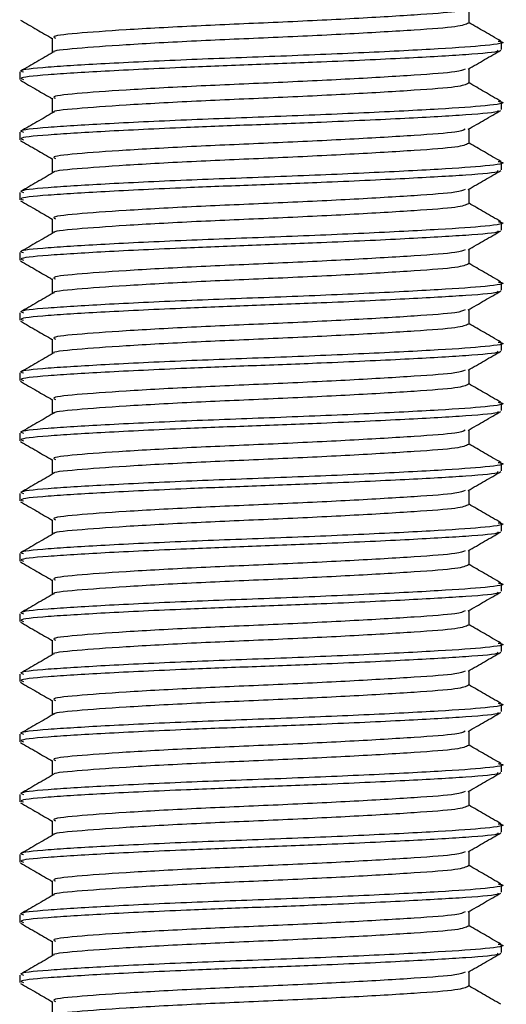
# Model space of a CAD drawing. Header units: millimetres. Extents: x 0 to 420, y 0 to 297.
# Tile 56 of 62: x 325.27 to 326.29, y 191.99 to 194.04. Entities that reach past the tile are written whole.
import ezdxf

# ---------------------------------------------------------------- set-up
doc = ezdxf.new("R2010")
doc.units = ezdxf.units.MM

msp = doc.modelspace()

# ---------------------------------------------------------------- linework, layer by layer
at = {"color": 7, "linetype": 'Continuous', "lineweight": 25}
for p, q in [((326.20777, 194.03729), (326.20777, 194.06787)), ((325.33707, 194.00582), (325.33707, 193.97518)), ((326.2759, 193.98218), (326.2759, 193.99795)), ((326.20777, 193.91142), (326.20777, 193.942)), ((325.26894, 193.93502), (325.26894, 193.91928)), ((325.33707, 193.87995), (325.33707, 193.84931)), ((326.2759, 193.85631), (326.2759, 193.87208)), ((326.20777, 193.78555), (326.20777, 193.81613)), ((325.26894, 193.80915), (325.26894, 193.79341)), ((325.33707, 193.75408), (325.33707, 193.72344)), ((326.2759, 193.73044), (326.2759, 193.74621)), ((325.26894, 193.68328), (325.26894, 193.66754)), ((326.20777, 193.65968), (326.20777, 193.69026)), ((325.33707, 193.62821), (325.33707, 193.59757)), ((326.2759, 193.60457), (326.2759, 193.62034)), ((325.26894, 193.55741), (325.26894, 193.54167)), ((326.20777, 193.53381), (326.20777, 193.56439)), ((325.33707, 193.50234), (325.33707, 193.4717)), ((326.2759, 193.4787), (326.2759, 193.49447)), ((325.26894, 193.43154), (325.26894, 193.4158)), ((326.20777, 193.40794), (326.20777, 193.43852)), ((325.33707, 193.37647), (325.33707, 193.34583)), ((326.2759, 193.35283), (326.2759, 193.3686)), ((325.26894, 193.30567), (325.26894, 193.28993)), ((326.20777, 193.28207), (326.20777, 193.31265)), ((325.33707, 193.2506), (325.33707, 193.21996)), ((326.2759, 193.22696), (326.2759, 193.24273)), ((325.26894, 193.1798), (325.26894, 193.16406)), ((326.20777, 193.1562), (326.20777, 193.18678)), ((325.33707, 193.12473), (325.33707, 193.09409)), ((326.2759, 193.10109), (326.2759, 193.11686)), ((326.20777, 193.03033), (326.20777, 193.06091)), ((325.26894, 193.05393), (325.26894, 193.03819)), ((325.33707, 192.99886), (325.33707, 192.96822)), ((326.2759, 192.97522), (326.2759, 192.99099)), ((326.20777, 192.90446), (326.20777, 192.93504)), ((325.26894, 192.92806), (325.26894, 192.91232)), ((325.33707, 192.87299), (325.33707, 192.84235)), ((326.2759, 192.84935), (326.2759, 192.86512)), ((326.20777, 192.77859), (326.20777, 192.80917)), ((325.26894, 192.80219), (325.26894, 192.78645)), ((325.33707, 192.74712), (325.33707, 192.71648)), ((326.2759, 192.72348), (326.2759, 192.73924)), ((325.26894, 192.67632), (325.26894, 192.66058)), ((326.20777, 192.65272), (326.20777, 192.6833)), ((325.33707, 192.62125), (325.33707, 192.59061)), ((326.2759, 192.59761), (326.2759, 192.61337)), ((325.26894, 192.55045), (325.26894, 192.53471)), ((326.20777, 192.52684), (326.20777, 192.55743)), ((325.33707, 192.49538), (325.33707, 192.46474)), ((326.2759, 192.47174), (326.2759, 192.4875)), ((325.26894, 192.42458), (325.26894, 192.40884)), ((326.20777, 192.40097), (326.20777, 192.43156)), ((325.33707, 192.36951), (325.33707, 192.33887)), ((326.2759, 192.34587), (326.2759, 192.36163)), ((325.26894, 192.29871), (325.26894, 192.28297)), ((326.20777, 192.2751), (326.20777, 192.30569)), ((325.33707, 192.24364), (325.33707, 192.213)), ((326.2759, 192.22), (326.2759, 192.23576)), ((325.26894, 192.17284), (325.26894, 192.1571)), ((326.20777, 192.14923), (326.20777, 192.17982)), ((325.33707, 192.11777), (325.33707, 192.08713)), ((326.2759, 192.09413), (326.2759, 192.10989)), ((325.26894, 192.04696), (325.26894, 192.03123)), ((326.20777, 192.02336), (326.20777, 192.05395)), ((325.33707, 191.9919), (325.33707, 191.96126))]:
    msp.add_line(p, q, dxfattribs=at)
for points, knots in [([(326.19986, 194.06694), (326.19539, 194.06494), (326.18506, 194.06034), (326.09816, 194.05415), (325.96418, 194.04602), (325.80017, 194.03822), (325.63311, 194.03127), (325.48487, 194.02297), (325.3824, 194.01562), (325.33348, 194.01005), (325.34189, 194.00662), (325.34384, 194.00582)], [0, 0, 0, 0, 0.0928513, 0.2144969, 0.3409489, 0.4662923, 0.5884099, 0.7154561, 0.8391321, 0.9626844, 1, 1, 1, 1]), ([(325.27041, 194.04354), (325.28181, 194.03694), (325.30404, 194.02407), (325.32625, 194.0112), (325.33707, 194.00494)], [0, 0, 0, 0, 0.5130376, 1, 1, 1, 1]), ([(326.20663, 194.0373), (326.20129, 194.03467), (326.19063, 194.02942), (326.09867, 194.02267), (325.96405, 194.01456), (325.80017, 194.00675), (325.63322, 193.99981), (325.48444, 193.99151), (325.38399, 193.98414), (325.33534, 193.97923), (325.34031, 193.97648), (325.34053, 193.97636)], [0, 0, 0, 0, 0.1221089, 0.2440673, 0.3708443, 0.4965099, 0.6189414, 0.7463142, 0.8703081, 0.994178, 1, 1, 1, 1]), ([(326.27414, 193.99969), (326.26274, 194.00629), (326.24061, 194.01909), (326.2185, 194.03191), (326.20777, 194.03812)], [0, 0, 0, 0, 0.51520836, 1, 1, 1, 1]), ([(326.26865, 193.99968), (326.27136, 193.9992), (326.28897, 193.99614), (326.24994, 193.99013), (326.15179, 193.98335), (325.99348, 193.97522), (325.80469, 193.96742), (325.61126, 193.96047), (325.43989, 193.95217), (325.32136, 193.94481), (325.26478, 193.93925), (325.27451, 193.93582), (325.27678, 193.93502)], [0, 0, 0, 0, 0.0217297, 0.1414261, 0.2565525, 0.3762225, 0.4948447, 0.6104172, 0.7306489, 0.8476948, 0.9646236, 1, 1, 1, 1]), ([(326.2673, 193.98058), (326.26818, 193.9799), (326.27247, 193.97658), (326.20771, 193.97109), (326.08064, 193.96378), (325.91675, 193.95611), (325.75625, 193.95007), (325.59738, 193.94404), (325.43983, 193.93644), (325.32138, 193.92908), (325.26478, 193.92352), (325.27451, 193.92008), (325.27678, 193.91928)], [0, 0, 0, 0, 0.0318208, 0.1550726, 0.2780795, 0.40465, 0.4988, 0.5899648, 0.7165084, 0.839699, 0.9627664, 1, 1, 1, 1]), ([(326.20605, 193.941), (326.21744, 193.9476), (326.24024, 193.96081), (326.26303, 193.974), (326.27443, 193.9806)], [0, 0, 0, 0, 0.4998993, 1, 1, 1, 1]), ([(325.33908, 193.97635), (325.32769, 193.96975), (325.3049, 193.95655), (325.28211, 193.94335), (325.27071, 193.93676)], [0, 0, 0, 0, 0.49990393, 1, 1, 1, 1]), ([(326.19986, 193.94107), (326.19539, 193.93907), (326.18506, 193.93447), (326.09816, 193.92828), (325.96418, 193.92015), (325.80017, 193.91235), (325.63311, 193.9054), (325.48487, 193.8971), (325.3824, 193.88975), (325.33348, 193.88418), (325.34189, 193.88075), (325.34384, 193.87995)], [0, 0, 0, 0, 0.0928513, 0.2144969, 0.3409489, 0.4662923, 0.5884099, 0.7154561, 0.8391321, 0.9626844, 1, 1, 1, 1]), ([(325.27041, 193.91767), (325.28181, 193.91107), (325.30404, 193.8982), (325.32625, 193.88533), (325.33707, 193.87907)], [0, 0, 0, 0, 0.5130376, 1, 1, 1, 1]), ([(326.20663, 193.91143), (326.20129, 193.9088), (326.19063, 193.90355), (326.09867, 193.8968), (325.96405, 193.88869), (325.80017, 193.88088), (325.63322, 193.87394), (325.48444, 193.86564), (325.38399, 193.85827), (325.33534, 193.85336), (325.34031, 193.85061), (325.34053, 193.85049)], [0, 0, 0, 0, 0.1221089, 0.2440673, 0.3708443, 0.4965099, 0.6189414, 0.7463142, 0.8703081, 0.994178, 1, 1, 1, 1]), ([(326.27414, 193.87382), (326.26274, 193.88042), (326.24061, 193.89322), (326.2185, 193.90604), (326.20777, 193.91225)], [0, 0, 0, 0, 0.5152084, 1, 1, 1, 1]), ([(326.26865, 193.87381), (326.27136, 193.87333), (326.28897, 193.87027), (326.24994, 193.86426), (326.15179, 193.85748), (325.99348, 193.84935), (325.80469, 193.84155), (325.61126, 193.8346), (325.43989, 193.8263), (325.32136, 193.81894), (325.26478, 193.81338), (325.27451, 193.80995), (325.27678, 193.80915)], [0, 0, 0, 0, 0.0217297, 0.1414261, 0.2565525, 0.3762225, 0.4948447, 0.6104172, 0.7306489, 0.8476948, 0.9646236, 1, 1, 1, 1]), ([(325.33908, 193.85047), (325.32769, 193.84388), (325.3049, 193.83068), (325.28211, 193.81748), (325.27071, 193.81089)], [0, 0, 0, 0, 0.4999039, 1, 1, 1, 1]), ([(326.2673, 193.85471), (326.26818, 193.85403), (326.27247, 193.85071), (326.20771, 193.84522), (326.08064, 193.83791), (325.91675, 193.83024), (325.75625, 193.8242), (325.59738, 193.81817), (325.43983, 193.81057), (325.32138, 193.80321), (325.26478, 193.79765), (325.27451, 193.79421), (325.27678, 193.79341)], [0, 0, 0, 0, 0.0318208, 0.1550726, 0.2780795, 0.40465, 0.4988, 0.5899648, 0.7165084, 0.839699, 0.9627664, 1, 1, 1, 1]), ([(326.20605, 193.81513), (326.21744, 193.82173), (326.24024, 193.83494), (326.26303, 193.84813), (326.27443, 193.85473)], [0, 0, 0, 0, 0.4998993, 1, 1, 1, 1]), ([(326.19986, 193.8152), (326.19539, 193.8132), (326.18506, 193.8086), (326.09816, 193.80241), (325.96418, 193.79428), (325.80017, 193.78648), (325.63311, 193.77953), (325.48487, 193.77123), (325.3824, 193.76388), (325.33348, 193.75831), (325.34189, 193.75488), (325.34384, 193.75408)], [0, 0, 0, 0, 0.09285129, 0.21449693, 0.34094888, 0.46629235, 0.5884099, 0.71545608, 0.83913214, 0.9626844, 1, 1, 1, 1]), ([(325.27041, 193.7918), (325.28181, 193.7852), (325.30404, 193.77233), (325.32625, 193.75946), (325.33707, 193.7532)], [0, 0, 0, 0, 0.5130376, 1, 1, 1, 1]), ([(326.20663, 193.78556), (326.20129, 193.78293), (326.19063, 193.77768), (326.09867, 193.77093), (325.96405, 193.76282), (325.80017, 193.75501), (325.63322, 193.74807), (325.48444, 193.73977), (325.38399, 193.7324), (325.33534, 193.72749), (325.34031, 193.72474), (325.34053, 193.72462)], [0, 0, 0, 0, 0.1221089, 0.2440673, 0.3708443, 0.4965099, 0.6189414, 0.7463142, 0.8703081, 0.994178, 1, 1, 1, 1]), ([(326.27414, 193.74795), (326.26274, 193.75455), (326.24061, 193.76735), (326.2185, 193.78017), (326.20777, 193.78638)], [0, 0, 0, 0, 0.5152084, 1, 1, 1, 1]), ([(326.26865, 193.74794), (326.27136, 193.74746), (326.28897, 193.7444), (326.24994, 193.73839), (326.15179, 193.73161), (325.99348, 193.72348), (325.80469, 193.71568), (325.61126, 193.70873), (325.43989, 193.70043), (325.32136, 193.69307), (325.26478, 193.68751), (325.27451, 193.68408), (325.27678, 193.68328)], [0, 0, 0, 0, 0.0217297, 0.1414261, 0.2565525, 0.3762225, 0.4948447, 0.6104172, 0.7306489, 0.8476948, 0.9646236, 1, 1, 1, 1]), ([(325.33908, 193.7246), (325.32769, 193.71801), (325.3049, 193.70481), (325.28211, 193.69161), (325.27071, 193.68502)], [0, 0, 0, 0, 0.4999039, 1, 1, 1, 1]), ([(326.2673, 193.72884), (326.26818, 193.72816), (326.27247, 193.72484), (326.20771, 193.71935), (326.08064, 193.71203), (325.91675, 193.70437), (325.75625, 193.69833), (325.59738, 193.69229), (325.43983, 193.6847), (325.32138, 193.67734), (325.26478, 193.67178), (325.27451, 193.66834), (325.27678, 193.66754)], [0, 0, 0, 0, 0.0318208, 0.1550726, 0.2780795, 0.40465, 0.4988, 0.5899648, 0.7165084, 0.839699, 0.9627664, 1, 1, 1, 1]), ([(326.20605, 193.68926), (326.21744, 193.69586), (326.24024, 193.70907), (326.26303, 193.72226), (326.27443, 193.72886)], [0, 0, 0, 0, 0.4998993, 1, 1, 1, 1]), ([(326.19986, 193.68933), (326.19539, 193.68733), (326.18506, 193.68273), (326.09816, 193.67654), (325.96418, 193.66841), (325.80017, 193.66061), (325.63311, 193.65366), (325.48487, 193.64536), (325.3824, 193.63801), (325.33348, 193.63244), (325.34189, 193.62901), (325.34384, 193.62821)], [0, 0, 0, 0, 0.09285129, 0.21449693, 0.34094888, 0.46629235, 0.5884099, 0.71545608, 0.83913214, 0.9626844, 1, 1, 1, 1]), ([(325.27041, 193.66592), (325.28181, 193.65933), (325.30404, 193.64646), (325.32625, 193.63359), (325.33707, 193.62733)], [0, 0, 0, 0, 0.5130376, 1, 1, 1, 1]), ([(326.20663, 193.65969), (326.20129, 193.65706), (326.19063, 193.65181), (326.09867, 193.64506), (325.96405, 193.63695), (325.80017, 193.62914), (325.63322, 193.6222), (325.48444, 193.6139), (325.38399, 193.60653), (325.33534, 193.60162), (325.34031, 193.59887), (325.34053, 193.59875)], [0, 0, 0, 0, 0.1221089, 0.2440673, 0.3708443, 0.4965099, 0.6189414, 0.7463142, 0.8703081, 0.994178, 1, 1, 1, 1]), ([(326.27414, 193.62208), (326.26274, 193.62868), (326.24061, 193.64148), (326.2185, 193.6543), (326.20777, 193.66051)], [0, 0, 0, 0, 0.5152084, 1, 1, 1, 1]), ([(326.26865, 193.62207), (326.27136, 193.62159), (326.28897, 193.61853), (326.24994, 193.61252), (326.15179, 193.60574), (325.99348, 193.59761), (325.80469, 193.58981), (325.61126, 193.58286), (325.43989, 193.57456), (325.32136, 193.5672), (325.26478, 193.56164), (325.27451, 193.55821), (325.27678, 193.55741)], [0, 0, 0, 0, 0.0217297, 0.1414261, 0.2565525, 0.3762225, 0.4948447, 0.6104172, 0.7306489, 0.8476948, 0.9646236, 1, 1, 1, 1]), ([(325.33908, 193.59873), (325.32769, 193.59214), (325.3049, 193.57894), (325.28211, 193.56574), (325.27071, 193.55915)], [0, 0, 0, 0, 0.4999039, 1, 1, 1, 1]), ([(326.2673, 193.60297), (326.26818, 193.60229), (326.27247, 193.59897), (326.20771, 193.59348), (326.08064, 193.58616), (325.91675, 193.5785), (325.75625, 193.57245), (325.59738, 193.56642), (325.43983, 193.55883), (325.32138, 193.55147), (325.26478, 193.54591), (325.27451, 193.54247), (325.27678, 193.54167)], [0, 0, 0, 0, 0.0318208, 0.1550726, 0.2780795, 0.40465, 0.4988, 0.5899648, 0.7165084, 0.839699, 0.9627664, 1, 1, 1, 1]), ([(326.20605, 193.56339), (326.21744, 193.56999), (326.24024, 193.5832), (326.26303, 193.59639), (326.27443, 193.60299)], [0, 0, 0, 0, 0.4998993, 1, 1, 1, 1]), ([(326.19986, 193.56346), (326.19539, 193.56146), (326.18506, 193.55685), (326.09816, 193.55067), (325.96418, 193.54254), (325.80017, 193.53474), (325.63311, 193.52779), (325.48487, 193.51949), (325.3824, 193.51214), (325.33348, 193.50657), (325.34189, 193.50314), (325.34384, 193.50234)], [0, 0, 0, 0, 0.0928513, 0.2144969, 0.3409489, 0.4662923, 0.5884099, 0.7154561, 0.8391321, 0.9626844, 1, 1, 1, 1]), ([(325.27041, 193.54005), (325.28181, 193.53346), (325.30404, 193.52059), (325.32625, 193.50772), (325.33707, 193.50146)], [0, 0, 0, 0, 0.5130376, 1, 1, 1, 1]), ([(326.20663, 193.53381), (326.20129, 193.53119), (326.19063, 193.52594), (326.09867, 193.51919), (325.96405, 193.51108), (325.80017, 193.50327), (325.63322, 193.49633), (325.48444, 193.48803), (325.38399, 193.48066), (325.33534, 193.47575), (325.34031, 193.473), (325.34053, 193.47288)], [0, 0, 0, 0, 0.12210894, 0.24406727, 0.37084428, 0.49650994, 0.61894141, 0.74631417, 0.87030815, 0.994178, 1, 1, 1, 1]), ([(326.27414, 193.49621), (326.26274, 193.50281), (326.24061, 193.51561), (326.2185, 193.52843), (326.20777, 193.53464)], [0, 0, 0, 0, 0.5152084, 1, 1, 1, 1]), ([(326.26865, 193.4962), (326.27136, 193.49572), (326.28897, 193.49266), (326.24994, 193.48665), (326.15179, 193.47987), (325.99348, 193.47174), (325.80469, 193.46394), (325.61126, 193.45699), (325.43989, 193.44869), (325.32136, 193.44133), (325.26478, 193.43577), (325.27451, 193.43234), (325.27678, 193.43154)], [0, 0, 0, 0, 0.0217297, 0.1414261, 0.2565525, 0.3762225, 0.4948447, 0.6104172, 0.7306489, 0.8476948, 0.9646236, 1, 1, 1, 1]), ([(325.33908, 193.47286), (325.32769, 193.46627), (325.3049, 193.45307), (325.28211, 193.43987), (325.27071, 193.43328)], [0, 0, 0, 0, 0.4999039, 1, 1, 1, 1]), ([(326.2673, 193.4771), (326.26818, 193.47642), (326.27247, 193.4731), (326.20771, 193.46761), (326.08064, 193.46029), (325.91675, 193.45263), (325.75625, 193.44658), (325.59738, 193.44055), (325.43983, 193.43296), (325.32138, 193.4256), (325.26478, 193.42004), (325.27451, 193.4166), (325.27678, 193.4158)], [0, 0, 0, 0, 0.0318208, 0.1550726, 0.2780795, 0.40465, 0.4988, 0.5899648, 0.7165084, 0.839699, 0.9627664, 1, 1, 1, 1]), ([(326.20605, 193.43752), (326.21744, 193.44412), (326.24024, 193.45733), (326.26303, 193.47052), (326.27443, 193.47712)], [0, 0, 0, 0, 0.4998993, 1, 1, 1, 1]), ([(326.19986, 193.43759), (326.19539, 193.43559), (326.18506, 193.43098), (326.09816, 193.4248), (325.96418, 193.41667), (325.80017, 193.40887), (325.63311, 193.40192), (325.48487, 193.39362), (325.3824, 193.38627), (325.33348, 193.3807), (325.34189, 193.37727), (325.34384, 193.37647)], [0, 0, 0, 0, 0.09285129, 0.21449693, 0.34094888, 0.46629235, 0.5884099, 0.71545608, 0.83913214, 0.9626844, 1, 1, 1, 1]), ([(325.27041, 193.41418), (325.28181, 193.40759), (325.30404, 193.39472), (325.32625, 193.38185), (325.33707, 193.37559)], [0, 0, 0, 0, 0.5130376, 1, 1, 1, 1]), ([(326.20663, 193.40794), (326.20129, 193.40532), (326.19063, 193.40007), (326.09867, 193.39332), (325.96405, 193.38521), (325.80017, 193.3774), (325.63322, 193.37046), (325.48444, 193.36216), (325.38399, 193.35478), (325.33534, 193.34988), (325.34031, 193.34713), (325.34053, 193.34701)], [0, 0, 0, 0, 0.1221089, 0.2440673, 0.3708443, 0.4965099, 0.6189414, 0.7463142, 0.8703081, 0.994178, 1, 1, 1, 1]), ([(326.27414, 193.37034), (326.26274, 193.37694), (326.24061, 193.38974), (326.2185, 193.40256), (326.20777, 193.40877)], [0, 0, 0, 0, 0.5152084, 1, 1, 1, 1]), ([(326.26865, 193.37032), (326.27136, 193.36985), (326.28897, 193.36679), (326.24994, 193.36078), (326.15179, 193.354), (325.99348, 193.34587), (325.80469, 193.33807), (325.61126, 193.33112), (325.43989, 193.32282), (325.32136, 193.31546), (325.26478, 193.3099), (325.27451, 193.30647), (325.27678, 193.30567)], [0, 0, 0, 0, 0.0217297, 0.1414261, 0.2565525, 0.3762225, 0.4948447, 0.6104172, 0.7306489, 0.8476948, 0.9646236, 1, 1, 1, 1]), ([(325.33908, 193.34699), (325.32769, 193.3404), (325.3049, 193.3272), (325.28211, 193.314), (325.27071, 193.30741)], [0, 0, 0, 0, 0.4999039, 1, 1, 1, 1]), ([(326.2673, 193.35123), (326.26818, 193.35055), (326.27247, 193.34723), (326.20771, 193.34174), (326.08064, 193.33442), (325.91675, 193.32676), (325.75625, 193.32071), (325.59738, 193.31468), (325.43983, 193.30709), (325.32138, 193.29973), (325.26478, 193.29417), (325.27451, 193.29073), (325.27678, 193.28993)], [0, 0, 0, 0, 0.03182081, 0.15507259, 0.27807947, 0.40465, 0.49880004, 0.58996479, 0.71650844, 0.83969902, 0.96276642, 1, 1, 1, 1]), ([(326.20605, 193.31165), (326.21744, 193.31825), (326.24024, 193.33146), (326.26303, 193.34465), (326.27443, 193.35125)], [0, 0, 0, 0, 0.4998993, 1, 1, 1, 1]), ([(326.19986, 193.31172), (326.19539, 193.30972), (326.18506, 193.30511), (326.09816, 193.29893), (325.96418, 193.2908), (325.80017, 193.283), (325.63311, 193.27605), (325.48487, 193.26775), (325.3824, 193.26039), (325.33348, 193.25483), (325.34189, 193.2514), (325.34384, 193.2506)], [0, 0, 0, 0, 0.0928513, 0.2144969, 0.3409489, 0.4662923, 0.5884099, 0.7154561, 0.8391321, 0.9626844, 1, 1, 1, 1]), ([(325.27041, 193.28831), (325.28181, 193.28172), (325.30404, 193.26885), (325.32625, 193.25598), (325.33707, 193.24972)], [0, 0, 0, 0, 0.5130376, 1, 1, 1, 1]), ([(326.20663, 193.28207), (326.20129, 193.27945), (326.19063, 193.2742), (326.09867, 193.26745), (325.96405, 193.25934), (325.80017, 193.25153), (325.63322, 193.24458), (325.48444, 193.23629), (325.38399, 193.22891), (325.33534, 193.22401), (325.34031, 193.22126), (325.34053, 193.22114)], [0, 0, 0, 0, 0.12210894, 0.24406727, 0.37084428, 0.49650994, 0.61894141, 0.74631417, 0.87030815, 0.994178, 1, 1, 1, 1]), ([(326.27414, 193.24447), (326.26274, 193.25107), (326.24061, 193.26387), (326.2185, 193.27669), (326.20777, 193.2829)], [0, 0, 0, 0, 0.5152084, 1, 1, 1, 1]), ([(326.26865, 193.24445), (326.27136, 193.24398), (326.28897, 193.24092), (326.24994, 193.23491), (326.15179, 193.22813), (325.99348, 193.22), (325.80469, 193.2122), (325.61126, 193.20525), (325.43989, 193.19695), (325.32136, 193.18959), (325.26478, 193.18403), (325.27451, 193.18059), (325.27678, 193.1798)], [0, 0, 0, 0, 0.0217297, 0.1414261, 0.2565525, 0.3762225, 0.4948447, 0.6104172, 0.7306489, 0.8476948, 0.9646236, 1, 1, 1, 1]), ([(325.33908, 193.22112), (325.32769, 193.21452), (325.3049, 193.20133), (325.28211, 193.18813), (325.27071, 193.18154)], [0, 0, 0, 0, 0.4999039, 1, 1, 1, 1]), ([(326.2673, 193.22536), (326.26818, 193.22468), (326.27247, 193.22136), (326.20771, 193.21587), (326.08064, 193.20855), (325.91675, 193.20089), (325.75625, 193.19484), (325.59738, 193.18881), (325.43983, 193.18122), (325.32138, 193.17386), (325.26478, 193.1683), (325.27451, 193.16486), (325.27678, 193.16406)], [0, 0, 0, 0, 0.03182081, 0.15507259, 0.27807947, 0.40465, 0.49880004, 0.58996479, 0.71650844, 0.83969902, 0.96276642, 1, 1, 1, 1]), ([(326.20605, 193.18578), (326.21744, 193.19238), (326.24024, 193.20559), (326.26303, 193.21878), (326.27443, 193.22538)], [0, 0, 0, 0, 0.4998993, 1, 1, 1, 1]), ([(326.19986, 193.18585), (326.19539, 193.18385), (326.18506, 193.17924), (326.09816, 193.17306), (325.96418, 193.16493), (325.80017, 193.15713), (325.63311, 193.15018), (325.48487, 193.14188), (325.3824, 193.13452), (325.33348, 193.12896), (325.34189, 193.12553), (325.34384, 193.12473)], [0, 0, 0, 0, 0.0928513, 0.2144969, 0.3409489, 0.4662923, 0.5884099, 0.7154561, 0.8391321, 0.9626844, 1, 1, 1, 1]), ([(325.27041, 193.16244), (325.28181, 193.15585), (325.30404, 193.14298), (325.32625, 193.13011), (325.33707, 193.12385)], [0, 0, 0, 0, 0.5130376, 1, 1, 1, 1]), ([(326.20663, 193.1562), (326.20129, 193.15358), (326.19063, 193.14833), (326.09867, 193.14158), (325.96405, 193.13347), (325.80017, 193.12566), (325.63322, 193.11871), (325.48444, 193.11042), (325.38399, 193.10304), (325.33534, 193.09814), (325.34031, 193.09539), (325.34053, 193.09527)], [0, 0, 0, 0, 0.1221089, 0.2440673, 0.3708443, 0.4965099, 0.6189414, 0.7463142, 0.8703081, 0.994178, 1, 1, 1, 1]), ([(326.27414, 193.1186), (326.26274, 193.1252), (326.24061, 193.138), (326.2185, 193.15082), (326.20777, 193.15703)], [0, 0, 0, 0, 0.5152084, 1, 1, 1, 1]), ([(326.26865, 193.11858), (326.27136, 193.11811), (326.28897, 193.11505), (326.24994, 193.10904), (326.15179, 193.10226), (325.99348, 193.09413), (325.80469, 193.08633), (325.61126, 193.07938), (325.43989, 193.07108), (325.32136, 193.06372), (325.26478, 193.05816), (325.27451, 193.05472), (325.27678, 193.05393)], [0, 0, 0, 0, 0.0217297, 0.1414261, 0.2565525, 0.3762225, 0.4948447, 0.6104172, 0.7306489, 0.8476948, 0.9646236, 1, 1, 1, 1]), ([(326.2673, 193.09949), (326.26818, 193.09881), (326.27247, 193.09549), (326.20771, 193.09), (326.08064, 193.08268), (325.91675, 193.07502), (325.75625, 193.06897), (325.59738, 193.06294), (325.43983, 193.05535), (325.32138, 193.04799), (325.26478, 193.04243), (325.27451, 193.03899), (325.27678, 193.03819)], [0, 0, 0, 0, 0.03182081, 0.15507259, 0.27807947, 0.40465, 0.49880004, 0.58996479, 0.71650844, 0.83969902, 0.96276642, 1, 1, 1, 1]), ([(326.20605, 193.05991), (326.21744, 193.06651), (326.24024, 193.07972), (326.26303, 193.09291), (326.27443, 193.09951)], [0, 0, 0, 0, 0.4998993, 1, 1, 1, 1]), ([(325.33908, 193.09525), (325.32769, 193.08865), (325.3049, 193.07545), (325.28211, 193.06226), (325.27071, 193.05567)], [0, 0, 0, 0, 0.4999039, 1, 1, 1, 1]), ([(326.19986, 193.05998), (326.19539, 193.05798), (326.18506, 193.05337), (326.09816, 193.04719), (325.96418, 193.03906), (325.80017, 193.03126), (325.63311, 193.02431), (325.48487, 193.01601), (325.3824, 193.00865), (325.33348, 193.00309), (325.34189, 192.99966), (325.34384, 192.99886)], [0, 0, 0, 0, 0.0928513, 0.2144969, 0.3409489, 0.4662923, 0.5884099, 0.7154561, 0.8391321, 0.9626844, 1, 1, 1, 1]), ([(325.27041, 193.03657), (325.28181, 193.02997), (325.30404, 193.01711), (325.32625, 193.00424), (325.33707, 192.99798)], [0, 0, 0, 0, 0.5130376, 1, 1, 1, 1]), ([(326.20663, 193.03033), (326.20129, 193.02771), (326.19063, 193.02246), (326.09867, 193.01571), (325.96405, 193.0076), (325.80017, 192.99979), (325.63322, 192.99284), (325.48444, 192.98455), (325.38399, 192.97717), (325.33534, 192.97227), (325.34031, 192.96952), (325.34053, 192.9694)], [0, 0, 0, 0, 0.1221089, 0.2440673, 0.3708443, 0.4965099, 0.6189414, 0.7463142, 0.8703081, 0.994178, 1, 1, 1, 1]), ([(326.27414, 192.99273), (326.26274, 192.99933), (326.24061, 193.01213), (326.2185, 193.02495), (326.20777, 193.03116)], [0, 0, 0, 0, 0.5152084, 1, 1, 1, 1]), ([(326.26865, 192.99271), (326.27136, 192.99224), (326.28897, 192.98918), (326.24994, 192.98317), (326.15179, 192.97639), (325.99348, 192.96826), (325.80469, 192.96046), (325.61126, 192.95351), (325.43989, 192.94521), (325.32136, 192.93785), (325.26478, 192.93229), (325.27451, 192.92885), (325.27678, 192.92806)], [0, 0, 0, 0, 0.0217297, 0.1414261, 0.2565525, 0.3762225, 0.4948447, 0.6104172, 0.7306489, 0.8476948, 0.9646236, 1, 1, 1, 1]), ([(326.2673, 192.97362), (326.26818, 192.97294), (326.27247, 192.96962), (326.20771, 192.96413), (326.08064, 192.95681), (325.91675, 192.94915), (325.75625, 192.9431), (325.59738, 192.93707), (325.43983, 192.92948), (325.32138, 192.92212), (325.26478, 192.91655), (325.27451, 192.91312), (325.27678, 192.91232)], [0, 0, 0, 0, 0.03182081, 0.15507259, 0.27807947, 0.40465, 0.49880004, 0.58996479, 0.71650844, 0.83969902, 0.96276642, 1, 1, 1, 1]), ([(326.20605, 192.93404), (326.21744, 192.94064), (326.24024, 192.95384), (326.26303, 192.96704), (326.27443, 192.97364)], [0, 0, 0, 0, 0.4998993, 1, 1, 1, 1]), ([(325.33908, 192.96938), (325.32769, 192.96278), (325.3049, 192.94958), (325.28211, 192.93639), (325.27071, 192.92979)], [0, 0, 0, 0, 0.4999039, 1, 1, 1, 1]), ([(326.19986, 192.93411), (326.19539, 192.93211), (326.18506, 192.9275), (326.09816, 192.92132), (325.96418, 192.91319), (325.80017, 192.90539), (325.63311, 192.89844), (325.48487, 192.89014), (325.3824, 192.88278), (325.33348, 192.87722), (325.34189, 192.87379), (325.34384, 192.87299)], [0, 0, 0, 0, 0.0928513, 0.2144969, 0.3409489, 0.4662923, 0.5884099, 0.7154561, 0.8391321, 0.9626844, 1, 1, 1, 1]), ([(325.27041, 192.9107), (325.28181, 192.9041), (325.30404, 192.89124), (325.32625, 192.87837), (325.33707, 192.87211)], [0, 0, 0, 0, 0.5130376, 1, 1, 1, 1]), ([(326.20663, 192.90446), (326.20129, 192.90184), (326.19063, 192.89659), (326.09867, 192.88984), (325.96405, 192.88173), (325.80017, 192.87392), (325.63322, 192.86697), (325.48444, 192.85868), (325.38399, 192.8513), (325.33534, 192.8464), (325.34031, 192.84365), (325.34053, 192.84353)], [0, 0, 0, 0, 0.1221089, 0.2440673, 0.3708443, 0.4965099, 0.6189414, 0.7463142, 0.8703081, 0.994178, 1, 1, 1, 1]), ([(326.27414, 192.86686), (326.26274, 192.87346), (326.24061, 192.88626), (326.2185, 192.89908), (326.20777, 192.90529)], [0, 0, 0, 0, 0.5152084, 1, 1, 1, 1]), ([(326.26865, 192.86684), (326.27136, 192.86637), (326.28897, 192.86331), (326.24994, 192.8573), (326.15179, 192.85052), (325.99348, 192.84239), (325.80469, 192.83459), (325.61126, 192.82764), (325.43989, 192.81934), (325.32136, 192.81198), (325.26478, 192.80642), (325.27451, 192.80298), (325.27678, 192.80219)], [0, 0, 0, 0, 0.0217297, 0.1414261, 0.2565525, 0.3762225, 0.4948447, 0.6104172, 0.7306489, 0.8476948, 0.9646236, 1, 1, 1, 1]), ([(325.33908, 192.84351), (325.32769, 192.83691), (325.3049, 192.82371), (325.28211, 192.81052), (325.27071, 192.80392)], [0, 0, 0, 0, 0.4999039, 1, 1, 1, 1]), ([(326.2673, 192.84775), (326.26818, 192.84707), (326.27247, 192.84375), (326.20771, 192.83826), (326.08064, 192.83094), (325.91675, 192.82328), (325.75625, 192.81723), (325.59738, 192.8112), (325.43983, 192.80361), (325.32138, 192.79625), (325.26478, 192.79068), (325.27451, 192.78725), (325.27678, 192.78645)], [0, 0, 0, 0, 0.03182081, 0.15507259, 0.27807947, 0.40465, 0.49880004, 0.58996479, 0.71650844, 0.83969902, 0.96276642, 1, 1, 1, 1]), ([(326.20605, 192.80817), (326.21744, 192.81477), (326.24024, 192.82797), (326.26303, 192.84117), (326.27443, 192.84777)], [0, 0, 0, 0, 0.4998993, 1, 1, 1, 1]), ([(326.19986, 192.80824), (326.19539, 192.80624), (326.18506, 192.80163), (326.09816, 192.79545), (325.96418, 192.78732), (325.80017, 192.77952), (325.63311, 192.77257), (325.48487, 192.76427), (325.3824, 192.75691), (325.33348, 192.75135), (325.34189, 192.74792), (325.34384, 192.74712)], [0, 0, 0, 0, 0.0928513, 0.2144969, 0.3409489, 0.4662923, 0.5884099, 0.7154561, 0.8391321, 0.9626844, 1, 1, 1, 1]), ([(325.27041, 192.78483), (325.28181, 192.77823), (325.30404, 192.76537), (325.32625, 192.7525), (325.33707, 192.74624)], [0, 0, 0, 0, 0.5130376, 1, 1, 1, 1]), ([(326.20663, 192.77859), (326.20129, 192.77597), (326.19063, 192.77072), (326.09867, 192.76397), (325.96405, 192.75586), (325.80017, 192.74805), (325.63322, 192.7411), (325.48444, 192.73281), (325.38399, 192.72543), (325.33534, 192.72053), (325.34031, 192.71778), (325.34053, 192.71766)], [0, 0, 0, 0, 0.1221089, 0.2440673, 0.3708443, 0.4965099, 0.6189414, 0.7463142, 0.8703081, 0.994178, 1, 1, 1, 1]), ([(326.27414, 192.74099), (326.26274, 192.74759), (326.24061, 192.76039), (326.2185, 192.7732), (326.20777, 192.77942)], [0, 0, 0, 0, 0.5152084, 1, 1, 1, 1]), ([(326.26865, 192.74097), (326.27136, 192.7405), (326.28897, 192.73744), (326.24994, 192.73143), (326.15179, 192.72465), (325.99348, 192.71652), (325.80469, 192.70872), (325.61126, 192.70177), (325.43989, 192.69347), (325.32136, 192.68611), (325.26478, 192.68055), (325.27451, 192.67711), (325.27678, 192.67632)], [0, 0, 0, 0, 0.0217297, 0.1414261, 0.2565525, 0.3762225, 0.4948447, 0.6104172, 0.7306489, 0.8476948, 0.9646236, 1, 1, 1, 1]), ([(325.33908, 192.71764), (325.32769, 192.71104), (325.3049, 192.69784), (325.28211, 192.68465), (325.27071, 192.67805)], [0, 0, 0, 0, 0.4999039, 1, 1, 1, 1]), ([(326.2673, 192.72188), (326.26818, 192.7212), (326.27247, 192.71788), (326.20771, 192.71239), (326.08064, 192.70507), (325.91675, 192.69741), (325.75625, 192.69136), (325.59738, 192.68533), (325.43983, 192.67774), (325.32138, 192.67038), (325.26478, 192.66481), (325.27451, 192.66138), (325.27678, 192.66058)], [0, 0, 0, 0, 0.03182081, 0.15507259, 0.27807947, 0.40465, 0.49880004, 0.58996479, 0.71650844, 0.83969902, 0.96276642, 1, 1, 1, 1]), ([(326.20605, 192.6823), (326.21744, 192.6889), (326.24024, 192.7021), (326.26303, 192.7153), (326.27443, 192.7219)], [0, 0, 0, 0, 0.4998993, 1, 1, 1, 1]), ([(326.19986, 192.68237), (326.19539, 192.68037), (326.18506, 192.67576), (326.09816, 192.66957), (325.96418, 192.66145), (325.80017, 192.65365), (325.63311, 192.6467), (325.48487, 192.6384), (325.3824, 192.63104), (325.33348, 192.62548), (325.34189, 192.62205), (325.34384, 192.62125)], [0, 0, 0, 0, 0.0928513, 0.2144969, 0.3409489, 0.4662923, 0.5884099, 0.7154561, 0.8391321, 0.9626844, 1, 1, 1, 1]), ([(325.27041, 192.65896), (325.28181, 192.65236), (325.30404, 192.6395), (325.32625, 192.62663), (325.33707, 192.62036)], [0, 0, 0, 0, 0.5130376, 1, 1, 1, 1]), ([(326.20663, 192.65272), (326.20129, 192.6501), (326.19063, 192.64485), (326.09867, 192.6381), (325.96405, 192.62998), (325.80017, 192.62218), (325.63322, 192.61523), (325.48444, 192.60694), (325.38399, 192.59956), (325.33534, 192.59466), (325.34031, 192.59191), (325.34053, 192.59179)], [0, 0, 0, 0, 0.1221089, 0.2440673, 0.3708443, 0.4965099, 0.6189414, 0.7463142, 0.8703081, 0.994178, 1, 1, 1, 1]), ([(326.27414, 192.61512), (326.26274, 192.62172), (326.24061, 192.63452), (326.2185, 192.64733), (326.20777, 192.65355)], [0, 0, 0, 0, 0.5152084, 1, 1, 1, 1]), ([(326.26865, 192.6151), (326.27136, 192.61463), (326.28897, 192.61156), (326.24994, 192.60556), (326.15179, 192.59878), (325.99348, 192.59065), (325.80469, 192.58284), (325.61126, 192.5759), (325.43989, 192.5676), (325.32136, 192.56024), (325.26478, 192.55468), (325.27451, 192.55124), (325.27678, 192.55045)], [0, 0, 0, 0, 0.0217297, 0.1414261, 0.2565525, 0.3762225, 0.4948447, 0.6104172, 0.7306489, 0.8476948, 0.9646236, 1, 1, 1, 1]), ([(325.33908, 192.59177), (325.32769, 192.58517), (325.3049, 192.57197), (325.28211, 192.55878), (325.27071, 192.55218)], [0, 0, 0, 0, 0.4999039, 1, 1, 1, 1]), ([(326.2673, 192.59601), (326.26818, 192.59533), (326.27247, 192.59201), (326.20771, 192.58652), (326.08064, 192.5792), (325.91675, 192.57154), (325.75625, 192.56549), (325.59738, 192.55946), (325.43983, 192.55187), (325.32138, 192.54451), (325.26478, 192.53894), (325.27451, 192.53551), (325.27678, 192.53471)], [0, 0, 0, 0, 0.0318208, 0.1550726, 0.2780795, 0.40465, 0.4988, 0.5899648, 0.7165084, 0.839699, 0.9627664, 1, 1, 1, 1]), ([(326.20605, 192.55643), (326.21744, 192.56303), (326.24024, 192.57623), (326.26303, 192.58943), (326.27443, 192.59603)], [0, 0, 0, 0, 0.4998993, 1, 1, 1, 1]), ([(326.19986, 192.5565), (326.19539, 192.5545), (326.18506, 192.54989), (326.09816, 192.5437), (325.96418, 192.53558), (325.80017, 192.52778), (325.63311, 192.52083), (325.48487, 192.51253), (325.3824, 192.50517), (325.33348, 192.49961), (325.34189, 192.49618), (325.34384, 192.49538)], [0, 0, 0, 0, 0.0928513, 0.2144969, 0.3409489, 0.4662923, 0.5884099, 0.7154561, 0.8391321, 0.9626844, 1, 1, 1, 1]), ([(325.27041, 192.53309), (325.28181, 192.52649), (325.30404, 192.51363), (325.32625, 192.50076), (325.33707, 192.49449)], [0, 0, 0, 0, 0.5130376, 1, 1, 1, 1]), ([(326.20663, 192.52685), (326.20129, 192.52423), (326.19063, 192.51898), (326.09867, 192.51223), (325.96405, 192.50411), (325.80017, 192.49631), (325.63322, 192.48936), (325.48444, 192.48106), (325.38399, 192.47369), (325.33534, 192.46879), (325.34031, 192.46604), (325.34053, 192.46592)], [0, 0, 0, 0, 0.1221089, 0.2440673, 0.3708443, 0.4965099, 0.6189414, 0.7463142, 0.8703081, 0.994178, 1, 1, 1, 1]), ([(326.27414, 192.48925), (326.26274, 192.49585), (326.24061, 192.50865), (326.2185, 192.52146), (326.20777, 192.52768)], [0, 0, 0, 0, 0.5152084, 1, 1, 1, 1]), ([(326.26865, 192.48923), (326.27136, 192.48876), (326.28897, 192.48569), (326.24994, 192.47969), (326.15179, 192.47291), (325.99348, 192.46478), (325.80469, 192.45697), (325.61126, 192.45003), (325.43989, 192.44173), (325.32136, 192.43437), (325.26478, 192.42881), (325.27451, 192.42537), (325.27678, 192.42458)], [0, 0, 0, 0, 0.0217297, 0.14142613, 0.2565525, 0.3762225, 0.49484466, 0.61041717, 0.73064887, 0.84769476, 0.96462361, 1, 1, 1, 1]), ([(325.33908, 192.4659), (325.32769, 192.4593), (325.3049, 192.4461), (325.28211, 192.43291), (325.27071, 192.42631)], [0, 0, 0, 0, 0.4999039, 1, 1, 1, 1]), ([(326.2673, 192.47014), (326.26818, 192.46946), (326.27247, 192.46614), (326.20771, 192.46065), (326.08064, 192.45333), (325.91675, 192.44567), (325.75625, 192.43962), (325.59738, 192.43359), (325.43983, 192.426), (325.32138, 192.41864), (325.26478, 192.41307), (325.27451, 192.40964), (325.27678, 192.40884)], [0, 0, 0, 0, 0.0318208, 0.1550726, 0.2780795, 0.40465, 0.4988, 0.5899648, 0.7165084, 0.839699, 0.9627664, 1, 1, 1, 1]), ([(326.20605, 192.43056), (326.21744, 192.43716), (326.24024, 192.45036), (326.26303, 192.46356), (326.27443, 192.47016)], [0, 0, 0, 0, 0.4998993, 1, 1, 1, 1]), ([(326.19986, 192.43063), (326.19539, 192.42863), (326.18506, 192.42402), (326.09816, 192.41783), (325.96418, 192.40971), (325.80017, 192.40191), (325.63311, 192.39496), (325.48487, 192.38666), (325.3824, 192.3793), (325.33348, 192.37374), (325.34189, 192.37031), (325.34384, 192.36951)], [0, 0, 0, 0, 0.0928513, 0.2144969, 0.3409489, 0.4662923, 0.5884099, 0.7154561, 0.8391321, 0.9626844, 1, 1, 1, 1]), ([(325.27041, 192.40722), (325.28181, 192.40062), (325.30404, 192.38776), (325.32625, 192.37489), (325.33707, 192.36862)], [0, 0, 0, 0, 0.5130376, 1, 1, 1, 1]), ([(326.20663, 192.40098), (326.20129, 192.39836), (326.19063, 192.39311), (326.09867, 192.38636), (325.96405, 192.37824), (325.80017, 192.37044), (325.63322, 192.36349), (325.48444, 192.35519), (325.38399, 192.34782), (325.33534, 192.34292), (325.34031, 192.34017), (325.34053, 192.34005)], [0, 0, 0, 0, 0.1221089, 0.2440673, 0.3708443, 0.4965099, 0.6189414, 0.7463142, 0.8703081, 0.994178, 1, 1, 1, 1]), ([(326.27414, 192.36338), (326.26274, 192.36998), (326.24061, 192.38278), (326.2185, 192.39559), (326.20777, 192.40181)], [0, 0, 0, 0, 0.5152084, 1, 1, 1, 1]), ([(326.26865, 192.36336), (326.27136, 192.36289), (326.28897, 192.35982), (326.24994, 192.35382), (326.15179, 192.34704), (325.99348, 192.33891), (325.80469, 192.3311), (325.61126, 192.32416), (325.43989, 192.31586), (325.32136, 192.3085), (325.26478, 192.30294), (325.27451, 192.2995), (325.27678, 192.29871)], [0, 0, 0, 0, 0.0217297, 0.14142613, 0.2565525, 0.3762225, 0.49484466, 0.61041717, 0.73064887, 0.84769476, 0.96462361, 1, 1, 1, 1]), ([(325.33908, 192.34003), (325.32769, 192.33343), (325.3049, 192.32023), (325.28211, 192.30704), (325.27071, 192.30044)], [0, 0, 0, 0, 0.4999039, 1, 1, 1, 1]), ([(326.2673, 192.34427), (326.26818, 192.34359), (326.27247, 192.34027), (326.20771, 192.33478), (326.08064, 192.32746), (325.91675, 192.3198), (325.75625, 192.31375), (325.59738, 192.30772), (325.43983, 192.30013), (325.32138, 192.29277), (325.26478, 192.2872), (325.27451, 192.28377), (325.27678, 192.28297)], [0, 0, 0, 0, 0.0318208, 0.1550726, 0.2780795, 0.40465, 0.4988, 0.5899648, 0.7165084, 0.839699, 0.9627664, 1, 1, 1, 1]), ([(326.20605, 192.30469), (326.21744, 192.31129), (326.24024, 192.32449), (326.26303, 192.33769), (326.27443, 192.34429)], [0, 0, 0, 0, 0.4998993, 1, 1, 1, 1]), ([(326.19986, 192.30476), (326.19539, 192.30276), (326.18506, 192.29815), (326.09816, 192.29196), (325.96418, 192.28384), (325.80017, 192.27604), (325.63311, 192.26909), (325.48487, 192.26079), (325.3824, 192.25343), (325.33348, 192.24787), (325.34189, 192.24444), (325.34384, 192.24364)], [0, 0, 0, 0, 0.0928513, 0.2144969, 0.3409489, 0.4662923, 0.5884099, 0.7154561, 0.8391321, 0.9626844, 1, 1, 1, 1]), ([(325.27041, 192.28135), (325.28181, 192.27475), (325.30404, 192.26189), (325.32625, 192.24902), (325.33707, 192.24275)], [0, 0, 0, 0, 0.5130376, 1, 1, 1, 1]), ([(326.20663, 192.27511), (326.20129, 192.27249), (326.19063, 192.26724), (326.09867, 192.26049), (325.96405, 192.25237), (325.80017, 192.24457), (325.63322, 192.23762), (325.48444, 192.22932), (325.38399, 192.22195), (325.33534, 192.21705), (325.34031, 192.2143), (325.34053, 192.21418)], [0, 0, 0, 0, 0.12210894, 0.24406727, 0.37084428, 0.49650994, 0.61894141, 0.74631417, 0.87030815, 0.994178, 1, 1, 1, 1]), ([(326.27414, 192.23751), (326.26274, 192.24411), (326.24061, 192.25691), (326.2185, 192.26972), (326.20777, 192.27594)], [0, 0, 0, 0, 0.51520836, 1, 1, 1, 1]), ([(326.26865, 192.23749), (326.27136, 192.23702), (326.28897, 192.23395), (326.24994, 192.22795), (326.15179, 192.22117), (325.99348, 192.21304), (325.80469, 192.20523), (325.61126, 192.19829), (325.43989, 192.18999), (325.32136, 192.18263), (325.26478, 192.17707), (325.27451, 192.17363), (325.27678, 192.17284)], [0, 0, 0, 0, 0.0217297, 0.1414261, 0.2565525, 0.3762225, 0.4948447, 0.6104172, 0.7306489, 0.8476948, 0.9646236, 1, 1, 1, 1]), ([(325.33908, 192.21416), (325.32769, 192.20756), (325.3049, 192.19436), (325.28211, 192.18117), (325.27071, 192.17457)], [0, 0, 0, 0, 0.49990393, 1, 1, 1, 1]), ([(326.2673, 192.2184), (326.26818, 192.21772), (326.27247, 192.2144), (326.20771, 192.20891), (326.08064, 192.20159), (325.91675, 192.19393), (325.75625, 192.18788), (325.59738, 192.18185), (325.43983, 192.17426), (325.32138, 192.1669), (325.26478, 192.16133), (325.27451, 192.1579), (325.27678, 192.1571)], [0, 0, 0, 0, 0.0318208, 0.1550726, 0.2780795, 0.40465, 0.4988, 0.5899648, 0.7165084, 0.839699, 0.9627664, 1, 1, 1, 1]), ([(326.20605, 192.17882), (326.21744, 192.18542), (326.24024, 192.19862), (326.26303, 192.21182), (326.27443, 192.21842)], [0, 0, 0, 0, 0.4998993, 1, 1, 1, 1]), ([(326.19986, 192.17889), (326.19539, 192.17689), (326.18506, 192.17228), (326.09816, 192.16609), (325.96418, 192.15797), (325.80017, 192.15017), (325.63311, 192.14322), (325.48487, 192.13492), (325.3824, 192.12756), (325.33348, 192.122), (325.34189, 192.11857), (325.34384, 192.11777)], [0, 0, 0, 0, 0.0928513, 0.2144969, 0.3409489, 0.4662923, 0.5884099, 0.7154561, 0.8391321, 0.9626844, 1, 1, 1, 1]), ([(325.27041, 192.15548), (325.28181, 192.14888), (325.30404, 192.13602), (325.32625, 192.12315), (325.33707, 192.11688)], [0, 0, 0, 0, 0.5130376, 1, 1, 1, 1]), ([(326.20663, 192.14924), (326.20129, 192.14662), (326.19063, 192.14137), (326.09867, 192.13462), (325.96405, 192.1265), (325.80017, 192.1187), (325.63322, 192.11175), (325.48444, 192.10345), (325.38399, 192.09608), (325.33534, 192.09118), (325.34031, 192.08843), (325.34053, 192.08831)], [0, 0, 0, 0, 0.12210894, 0.24406727, 0.37084428, 0.49650994, 0.61894141, 0.74631417, 0.87030815, 0.994178, 1, 1, 1, 1]), ([(326.27414, 192.11164), (326.26274, 192.11824), (326.24061, 192.13104), (326.2185, 192.14385), (326.20777, 192.15006)], [0, 0, 0, 0, 0.51520836, 1, 1, 1, 1]), ([(326.26865, 192.11162), (326.27136, 192.11115), (326.28897, 192.10808), (326.24994, 192.10208), (326.15179, 192.09529), (325.99348, 192.08717), (325.80469, 192.07936), (325.61126, 192.07242), (325.43989, 192.06412), (325.32136, 192.05676), (325.26478, 192.0512), (325.27451, 192.04776), (325.27678, 192.04696)], [0, 0, 0, 0, 0.0217297, 0.1414261, 0.2565525, 0.3762225, 0.4948447, 0.6104172, 0.7306489, 0.8476948, 0.9646236, 1, 1, 1, 1]), ([(325.33908, 192.08829), (325.32769, 192.08169), (325.3049, 192.06849), (325.28211, 192.0553), (325.27071, 192.0487)], [0, 0, 0, 0, 0.4999039, 1, 1, 1, 1]), ([(326.2673, 192.09253), (326.26818, 192.09185), (326.27247, 192.08853), (326.20771, 192.08304), (326.08064, 192.07572), (325.91675, 192.06806), (325.75625, 192.06201), (325.59738, 192.05598), (325.43983, 192.04839), (325.32138, 192.04102), (325.26478, 192.03546), (325.27451, 192.03203), (325.27678, 192.03123)], [0, 0, 0, 0, 0.0318208, 0.1550726, 0.2780795, 0.40465, 0.4988, 0.5899648, 0.7165084, 0.839699, 0.9627664, 1, 1, 1, 1]), ([(326.20605, 192.05295), (326.21744, 192.05955), (326.24024, 192.07275), (326.26303, 192.08595), (326.27443, 192.09255)], [0, 0, 0, 0, 0.49989925, 1, 1, 1, 1]), ([(326.19986, 192.05302), (326.19539, 192.05102), (326.18506, 192.04641), (326.09816, 192.04022), (325.96418, 192.0321), (325.80017, 192.0243), (325.63311, 192.01735), (325.48487, 192.00905), (325.3824, 192.00169), (325.33348, 191.99613), (325.34189, 191.9927), (325.34384, 191.9919)], [0, 0, 0, 0, 0.0928513, 0.2144969, 0.3409489, 0.4662923, 0.5884099, 0.7154561, 0.8391321, 0.9626844, 1, 1, 1, 1]), ([(325.27041, 192.02961), (325.28181, 192.02301), (325.30404, 192.01015), (325.32625, 191.99728), (325.33707, 191.99101)], [0, 0, 0, 0, 0.5130376, 1, 1, 1, 1]), ([(326.20663, 192.02337), (326.20129, 192.02075), (326.19063, 192.0155), (326.09867, 192.00875), (325.96405, 192.00063), (325.80017, 191.99283), (325.63322, 191.98588), (325.48444, 191.97758), (325.38399, 191.97021), (325.33534, 191.96531), (325.34031, 191.96256), (325.34053, 191.96244)], [0, 0, 0, 0, 0.1221089, 0.2440673, 0.3708443, 0.4965099, 0.6189414, 0.7463142, 0.8703081, 0.994178, 1, 1, 1, 1]), ([(326.27414, 191.98577), (326.26274, 191.99237), (326.24061, 192.00517), (326.2185, 192.01798), (326.20777, 192.02419)], [0, 0, 0, 0, 0.5152084, 1, 1, 1, 1])]:
    msp.add_open_spline(points, degree=3, knots=knots, dxfattribs=at)

doc.saveas('drawing.dxf')
